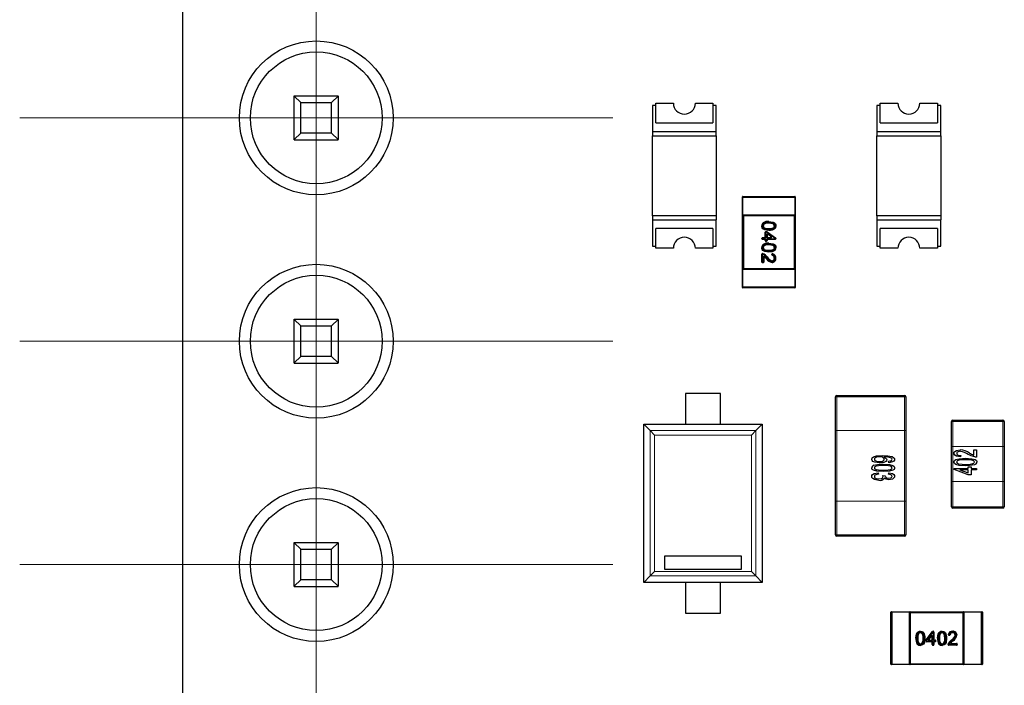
# Model space of a CAD drawing. Header units: millimetres. Extents: x 95 to 199, y 62 to 150.
# Tile 3 of 37: x 95 to 107, y 107 to 115. Entities that reach past the tile are written whole.
import ezdxf

# ---------------------------------------------------------------- set-up
doc = ezdxf.new("R2010")
doc.units = ezdxf.units.MM
doc.linetypes.add('PHANTOM', pattern=[12.7, 6.35, -1.27, 1.27, -1.27, 1.27, -1.27])

# ---------------------------------------------------------------- blocks, each defined once
blk = doc.blocks.new('SW_CENTERMARKSYMBOL_24')
at = {"color": 0, "linetype": 'Continuous', "lineweight": 18}
for p, q in [((0, 2.5), (0, 3.375)), ((0, 0), (0, 2.5)), ((-2.5, 0), (-3.375, 0)), ((0, 0), (-2.5, 0)), ((0, 0), (0, -2.5)), ((0, 0), (2.5, 0)), ((2.5, 0), (3.375, 0)), ((0, -2.5), (0, -3.375))]:
    blk.add_line(p, q, dxfattribs=at)
blk = doc.blocks.new('SW_CENTERMARKSYMBOL_26')
at = {"color": 0, "linetype": 'Continuous', "lineweight": 18}
for p, q in [((0, 2.5), (0, 3.375)), ((0, 0), (0, 2.5)), ((-2.5, 0), (-3.375, 0)), ((0, 0), (-2.5, 0)), ((0, 0), (0, -2.5)), ((0, 0), (2.5, 0)), ((2.5, 0), (3.375, 0)), ((0, -2.5), (0, -3.375))]:
    blk.add_line(p, q, dxfattribs=at)
blk = doc.blocks.new('SW_CENTERMARKSYMBOL_28')
at = {"color": 0, "linetype": 'Continuous', "lineweight": 18}
for p, q in [((0, 2.5), (0, 3.375)), ((0, 0), (0, 2.5)), ((-2.5, 0), (-3.375, 0)), ((0, 0), (-2.5, 0)), ((0, 0), (0, -2.5)), ((0, 0), (2.5, 0)), ((2.5, 0), (3.375, 0)), ((0, -2.5), (0, -3.375))]:
    blk.add_line(p, q, dxfattribs=at)
blk = doc.blocks.new('SW_CENTERMARKSYMBOL_30')
at = {"color": 0, "linetype": 'Continuous', "lineweight": 18}
for p, q in [((0, 2.5), (0, 3.375)), ((0, 0), (0, 2.5)), ((-2.5, 0), (-3.375, 0)), ((0, 0), (-2.5, 0)), ((0, 0), (0, -2.5)), ((0, 0), (2.5, 0)), ((2.5, 0), (3.375, 0)), ((0, -2.5), (0, -3.375))]:
    blk.add_line(p, q, dxfattribs=at)
blk = doc.blocks.new('SW_CENTERMARKSYMBOL_32')
at = {"color": 0, "linetype": 'Continuous', "lineweight": 18}
for p, q in [((0, 2.5), (0, 3.375)), ((0, 0), (0, 2.5)), ((-2.5, 0), (-3.375, 0)), ((0, 0), (-2.5, 0)), ((0, 0), (0, -2.5)), ((0, 0), (2.5, 0)), ((2.5, 0), (3.375, 0)), ((0, -2.5), (0, -3.375))]:
    blk.add_line(p, q, dxfattribs=at)

msp = doc.modelspace()

# ---------------------------------------------------------------- linework, layer by layer
at = {"color": 7, "linetype": 'Continuous', "lineweight": 25}
for p, q in [((97.251, 146.927), (97.251, 100.413)), ((98.525, 113.757), (98.525, 113.76)), ((98.525, 113.76), (99.025, 113.76)), ((98.525, 113.757), (98.6, 113.685)), ((98.525, 113.263), (98.525, 113.757)), ((98.95, 113.685), (99.025, 113.757)), ((99.025, 113.757), (99.025, 113.76)), ((99.025, 113.757), (99.025, 113.263)), ((98.6, 113.685), (98.95, 113.685)), ((98.6, 113.335), (98.6, 113.685)), ((98.95, 113.335), (98.95, 113.685)), ((102.601, 113.652), (102.601, 113.352)), ((102.639, 113.652), (102.601, 113.652)), ((102.639, 113.452), (102.639, 113.677)), ((102.639, 113.677), (102.839, 113.677)), ((103.089, 113.677), (103.289, 113.677)), ((103.289, 113.677), (103.289, 113.452)), ((103.326, 113.652), (103.289, 113.652)), ((103.326, 113.352), (103.326, 113.652)), ((105.194, 113.652), (105.156, 113.652)), ((105.156, 113.652), (105.156, 113.352)), ((105.194, 113.452), (105.194, 113.677)), ((105.194, 113.677), (105.394, 113.677)), ((105.644, 113.677), (105.844, 113.677)), ((105.844, 113.677), (105.844, 113.452)), ((105.881, 113.652), (105.844, 113.652)), ((105.881, 113.352), (105.881, 113.652)), ((102.639, 113.452), (103.289, 113.452)), ((105.194, 113.452), (105.844, 113.452)), ((98.525, 113.263), (98.6, 113.335)), ((98.95, 113.335), (98.6, 113.335)), ((99.025, 113.263), (98.95, 113.335)), ((103.326, 113.352), (102.601, 113.352)), ((102.601, 113.352), (102.601, 113.306)), ((102.601, 113.306), (103.326, 113.306)), ((102.601, 112.398), (102.601, 113.306)), ((103.326, 113.306), (103.326, 113.352)), ((103.326, 113.306), (103.326, 112.398)), ((105.881, 113.352), (105.156, 113.352)), ((105.156, 113.352), (105.156, 113.306)), ((105.156, 113.306), (105.881, 113.306)), ((105.156, 112.398), (105.156, 113.306)), ((105.881, 113.306), (105.881, 113.352)), ((105.881, 113.306), (105.881, 112.398)), ((98.525, 113.26), (98.525, 113.263)), ((98.525, 113.26), (99.025, 113.26)), ((99.025, 113.26), (99.025, 113.263)), ((103.626, 112.605), (103.626, 112.612)), ((103.631, 112.617), (104.221, 112.617)), ((104.226, 112.612), (104.226, 112.605)), ((103.626, 112.409), (103.626, 112.605)), ((104.226, 112.605), (104.226, 112.409)), ((103.326, 112.398), (102.601, 112.398)), ((102.601, 112.398), (102.601, 112.352)), ((103.326, 112.398), (103.326, 112.352)), ((103.626, 112.402), (103.626, 112.409)), ((103.626, 111.792), (103.626, 112.402)), ((104.221, 112.397), (103.631, 112.397)), ((103.636, 112.397), (103.636, 111.797)), ((104.216, 111.797), (104.216, 112.397)), ((104.226, 112.409), (104.226, 112.402)), ((104.226, 112.402), (104.226, 111.792)), ((105.881, 112.398), (105.156, 112.398)), ((105.156, 112.398), (105.156, 112.352)), ((105.881, 112.398), (105.881, 112.352)), ((102.601, 112.352), (102.601, 112.052)), ((102.601, 112.352), (103.326, 112.352)), ((103.326, 112.052), (103.326, 112.352)), ((103.852, 112.282), (103.844, 112.282)), ((103.862, 112.282), (103.854, 112.282)), ((103.981, 112.31), (103.977, 112.303)), ((103.996, 112.282), (103.988, 112.282)), ((103.998, 112.282), (104.006, 112.282)), ((105.156, 112.352), (105.156, 112.052)), ((105.156, 112.352), (105.881, 112.352)), ((105.881, 112.052), (105.881, 112.352)), ((102.639, 112.027), (102.639, 112.252)), ((103.289, 112.252), (102.639, 112.252)), ((103.289, 112.252), (103.289, 112.027)), ((103.885, 112.156), (103.885, 112.21)), ((103.893, 112.218), (103.903, 112.218)), ((103.905, 112.176), (103.905, 112.156)), ((103.908, 112.216), (104.001, 112.145)), ((103.945, 112.163), (103.918, 112.183)), ((105.194, 112.027), (105.194, 112.252)), ((105.844, 112.252), (105.194, 112.252)), ((105.844, 112.252), (105.844, 112.027)), ((102.601, 112.052), (102.639, 112.052)), ((103.289, 112.052), (103.326, 112.052)), ((103.846, 112.136), (103.846, 112.14)), ((103.854, 112.148), (103.877, 112.148)), ((103.877, 112.128), (103.854, 112.128)), ((103.885, 112.115), (103.885, 112.12)), ((103.897, 112.107), (103.893, 112.107)), ((103.905, 112.12), (103.905, 112.115)), ((103.913, 112.148), (103.94, 112.148)), ((103.996, 112.128), (103.913, 112.128)), ((103.981, 112.064), (103.977, 112.057)), ((104.004, 112.138), (104.004, 112.136)), ((105.156, 112.052), (105.194, 112.052)), ((105.844, 112.052), (105.881, 112.052)), ((102.839, 112.027), (102.639, 112.027)), ((103.289, 112.027), (103.089, 112.027)), ((103.852, 112.036), (103.844, 112.035)), ((103.846, 111.871), (103.846, 111.959)), ((103.862, 112.035), (103.854, 112.035)), ((103.856, 111.967), (103.86, 111.966)), ((103.96, 111.953), (103.96, 111.957)), ((103.996, 112.036), (103.988, 112.036)), ((103.998, 112.035), (104.006, 112.035)), ((105.394, 112.027), (105.194, 112.027)), ((105.844, 112.027), (105.644, 112.027)), ((103.859, 111.863), (103.854, 111.863)), ((103.867, 111.923), (103.867, 111.871)), ((103.896, 111.91), (103.902, 111.915)), ((103.962, 111.865), (103.962, 111.873)), ((104.006, 111.914), (103.998, 111.914)), ((103.626, 111.785), (103.626, 111.792)), ((103.626, 111.589), (103.626, 111.785)), ((103.631, 111.797), (104.221, 111.797)), ((104.226, 111.792), (104.226, 111.785)), ((104.226, 111.785), (104.226, 111.589)), ((103.626, 111.582), (103.626, 111.589)), ((104.221, 111.577), (103.631, 111.577)), ((104.226, 111.589), (104.226, 111.582)), ((98.525, 111.217), (98.525, 111.22)), ((98.525, 111.22), (99.025, 111.22)), ((98.525, 111.217), (98.6, 111.145)), ((98.525, 110.723), (98.525, 111.217)), ((98.95, 111.145), (99.025, 111.217)), ((99.025, 111.217), (99.025, 111.22)), ((99.025, 111.217), (99.025, 110.723)), ((98.6, 111.145), (98.95, 111.145)), ((98.6, 110.795), (98.6, 111.145)), ((98.95, 110.795), (98.95, 111.145)), ((98.525, 110.723), (98.6, 110.795)), ((98.525, 110.72), (98.525, 110.723)), ((98.525, 110.72), (99.025, 110.72)), ((98.95, 110.795), (98.6, 110.795)), ((99.025, 110.723), (98.95, 110.795)), ((99.025, 110.72), (99.025, 110.723)), ((103.376, 110.377), (102.976, 110.377)), ((102.976, 110.377), (102.976, 110.027)), ((103.376, 110.027), (103.376, 110.377)), ((104.685, 109.953), (104.685, 110.338)), ((104.7, 110.353), (105.47, 110.353)), ((105.485, 110.338), (105.485, 109.953)), ((106.005, 109.773), (106.005, 110.058)), ((106.02, 110.073), (106.59, 110.073)), ((106.605, 110.058), (106.605, 109.773)), ((102.501, 110.027), (102.976, 110.027)), ((102.501, 110.027), (102.575, 109.953)), ((102.501, 108.227), (102.501, 110.027)), ((102.625, 109.903), (102.575, 109.953)), ((102.976, 110.027), (103.376, 110.027)), ((103.376, 110.027), (103.851, 110.027)), ((103.727, 109.903), (103.777, 109.953)), ((103.851, 110.027), (103.777, 109.953)), ((103.851, 110.027), (103.851, 108.227)), ((104.685, 109.153), (104.685, 109.953)), ((105.485, 109.953), (105.485, 109.153)), ((106.005, 109.373), (106.005, 109.773)), ((106.257, 109.734), (106.29, 109.734)), ((106.257, 109.675), (106.257, 109.734)), ((106.29, 109.734), (106.29, 109.652)), ((106.605, 109.773), (106.605, 109.373)), ((105.291, 109.589), (105.288, 109.606)), ((106.109, 109.672), (106.106, 109.655)), ((105.169, 109.474), (105.172, 109.457)), ((105.288, 109.457), (105.291, 109.474)), ((106.036, 109.524), (106.195, 109.524)), ((106.036, 109.511), (106.036, 109.524)), ((106.195, 109.451), (106.036, 109.511)), ((106.195, 109.507), (106.1, 109.507)), ((106.1, 109.507), (106.195, 109.472)), ((106.195, 109.524), (106.195, 109.54)), ((106.195, 109.54), (106.227, 109.54)), ((106.195, 109.472), (106.195, 109.507)), ((106.227, 109.54), (106.227, 109.524)), ((106.227, 109.524), (106.29, 109.524)), ((106.227, 109.507), (106.227, 109.451)), ((106.29, 109.507), (106.227, 109.507)), ((106.29, 109.524), (106.29, 109.507)), ((105.222, 109.442), (105.251, 109.44)), ((106.005, 109.088), (106.005, 109.373)), ((106.227, 109.451), (106.195, 109.451)), ((106.605, 109.373), (106.605, 109.088)), ((104.685, 108.768), (104.685, 109.153)), ((105.485, 109.153), (105.485, 108.768)), ((106.59, 109.073), (106.02, 109.073)), ((105.47, 108.753), (104.7, 108.753)), ((98.525, 108.677), (98.525, 108.68)), ((98.525, 108.68), (99.025, 108.68)), ((98.525, 108.677), (98.6, 108.605)), ((98.525, 108.183), (98.525, 108.677)), ((98.6, 108.605), (98.95, 108.605)), ((98.6, 108.255), (98.6, 108.605)), ((98.95, 108.605), (99.025, 108.677)), ((98.95, 108.255), (98.95, 108.605)), ((99.025, 108.677), (99.025, 108.68)), ((99.025, 108.677), (99.025, 108.183)), ((102.737, 108.527), (102.737, 108.377)), ((103.615, 108.527), (102.737, 108.527)), ((103.615, 108.377), (103.615, 108.527)), ((102.737, 108.377), (103.615, 108.377)), ((98.525, 108.183), (98.6, 108.255)), ((98.95, 108.255), (98.6, 108.255)), ((99.025, 108.183), (98.95, 108.255)), ((102.575, 108.301), (102.501, 108.227)), ((102.575, 108.301), (102.625, 108.351)), ((103.777, 108.301), (103.727, 108.351)), ((103.777, 108.301), (103.851, 108.227)), ((98.525, 108.18), (98.525, 108.183)), ((98.525, 108.18), (99.025, 108.18)), ((99.025, 108.18), (99.025, 108.183)), ((102.976, 108.227), (102.501, 108.227)), ((103.376, 108.227), (102.976, 108.227)), ((102.976, 108.227), (102.976, 107.877)), ((103.851, 108.227), (103.376, 108.227)), ((103.376, 107.877), (103.376, 108.227)), ((102.976, 107.877), (103.376, 107.877)), ((105.315, 107.298), (105.315, 107.888)), ((105.32, 107.893), (105.327, 107.893)), ((105.327, 107.893), (105.523, 107.893)), ((105.523, 107.893), (105.53, 107.893)), ((105.53, 107.893), (106.14, 107.893)), ((105.535, 107.888), (105.535, 107.298)), ((106.135, 107.883), (105.535, 107.883)), ((106.135, 107.298), (106.135, 107.888)), ((106.14, 107.893), (106.147, 107.893)), ((106.147, 107.893), (106.343, 107.893)), ((106.343, 107.893), (106.35, 107.893)), ((106.355, 107.888), (106.355, 107.298)), ((105.622, 107.648), (105.629, 107.644)), ((105.651, 107.665), (105.65, 107.673)), ((105.65, 107.663), (105.65, 107.655)), ((105.714, 107.56), (105.714, 107.57)), ((105.716, 107.575), (105.787, 107.668)), ((105.769, 107.612), (105.749, 107.585)), ((105.756, 107.572), (105.776, 107.572)), ((105.784, 107.58), (105.784, 107.607)), ((105.794, 107.671), (105.796, 107.671)), ((105.804, 107.663), (105.804, 107.58)), ((105.812, 107.572), (105.817, 107.572)), ((105.868, 107.648), (105.875, 107.644)), ((105.896, 107.663), (105.896, 107.655)), ((105.897, 107.665), (105.897, 107.673)), ((105.979, 107.627), (105.975, 107.627)), ((106.022, 107.563), (106.017, 107.569)), ((106.018, 107.673), (106.018, 107.665)), ((106.067, 107.629), (106.059, 107.629)), ((105.65, 107.529), (105.65, 107.521)), ((105.65, 107.519), (105.65, 107.511)), ((105.776, 107.552), (105.722, 107.552)), ((105.784, 107.521), (105.784, 107.544)), ((105.796, 107.513), (105.792, 107.513)), ((105.804, 107.544), (105.804, 107.521)), ((105.817, 107.552), (105.812, 107.552)), ((105.825, 107.564), (105.825, 107.56)), ((105.896, 107.519), (105.897, 107.511)), ((105.897, 107.529), (105.897, 107.521)), ((105.965, 107.523), (105.966, 107.527)), ((106.061, 107.513), (105.973, 107.513)), ((106.009, 107.534), (106.061, 107.534)), ((106.069, 107.526), (106.069, 107.521)), ((105.327, 107.293), (105.32, 107.293)), ((105.523, 107.293), (105.327, 107.293)), ((105.53, 107.293), (105.523, 107.293)), ((106.14, 107.293), (105.53, 107.293)), ((105.535, 107.303), (106.135, 107.303)), ((106.147, 107.293), (106.14, 107.293)), ((106.343, 107.293), (106.147, 107.293)), ((106.35, 107.293), (106.343, 107.293))]:
    msp.add_line(p, q, dxfattribs=at)
at = {"color": 8, "linetype": 'PHANTOM', "lineweight": 18}
for p, q in [((103.631, 112.616), (103.631, 112.617)), ((103.631, 112.616), (103.631, 112.608)), ((104.221, 112.616), (103.631, 112.616)), ((104.221, 112.617), (104.221, 112.616)), ((104.221, 112.608), (104.221, 112.616)), ((103.631, 112.605), (103.626, 112.605)), ((103.631, 112.605), (103.631, 112.608)), ((103.631, 112.608), (104.221, 112.608)), ((104.221, 112.605), (103.631, 112.605)), ((103.631, 112.605), (103.631, 112.409)), ((104.221, 112.608), (104.221, 112.605)), ((104.221, 112.409), (104.221, 112.605)), ((104.226, 112.605), (104.221, 112.605)), ((103.631, 112.409), (103.626, 112.409)), ((103.631, 112.409), (104.221, 112.409)), ((103.631, 112.406), (103.631, 112.409)), ((104.221, 112.406), (103.631, 112.406)), ((103.631, 112.406), (103.631, 112.398)), ((103.631, 112.398), (104.221, 112.398)), ((103.631, 112.398), (103.631, 112.397)), ((104.226, 112.409), (104.221, 112.409)), ((104.221, 112.409), (104.221, 112.406)), ((104.221, 112.398), (104.221, 112.406)), ((104.221, 112.397), (104.221, 112.398)), ((103.893, 112.21), (103.885, 112.21)), ((103.893, 112.21), (103.893, 112.218)), ((103.903, 112.21), (103.893, 112.21)), ((103.893, 112.21), (103.893, 112.156)), ((103.897, 112.156), (103.897, 112.176)), ((103.905, 112.176), (103.897, 112.176)), ((103.903, 112.21), (103.903, 112.218)), ((103.903, 112.21), (103.908, 112.216)), ((103.996, 112.138), (103.903, 112.21)), ((103.923, 112.189), (103.918, 112.183)), ((103.923, 112.189), (103.949, 112.169)), ((103.925, 112.243), (103.925, 112.251)), ((103.925, 112.238), (103.925, 112.23)), ((103.949, 112.169), (103.945, 112.163)), ((103.846, 112.14), (103.854, 112.14)), ((103.846, 112.136), (103.854, 112.136)), ((103.854, 112.148), (103.854, 112.14)), ((103.854, 112.14), (103.854, 112.136)), ((103.877, 112.14), (103.854, 112.14)), ((103.854, 112.136), (103.877, 112.136)), ((103.854, 112.128), (103.854, 112.136)), ((103.877, 112.14), (103.877, 112.148)), ((103.877, 112.128), (103.877, 112.136)), ((103.893, 112.156), (103.885, 112.156)), ((103.885, 112.12), (103.893, 112.12)), ((103.885, 112.115), (103.893, 112.115)), ((103.893, 112.12), (103.893, 112.115)), ((103.893, 112.115), (103.897, 112.115)), ((103.893, 112.107), (103.893, 112.115)), ((103.905, 112.156), (103.897, 112.156)), ((103.897, 112.115), (103.897, 112.12)), ((103.905, 112.12), (103.897, 112.12)), ((103.897, 112.107), (103.897, 112.115)), ((103.905, 112.115), (103.897, 112.115)), ((103.913, 112.148), (103.913, 112.14)), ((103.94, 112.14), (103.913, 112.14)), ((103.913, 112.136), (103.996, 112.136)), ((103.913, 112.136), (103.913, 112.128)), ((103.94, 112.14), (103.94, 112.148)), ((103.996, 112.138), (104.001, 112.145)), ((103.996, 112.136), (103.996, 112.138)), ((103.996, 112.138), (104.004, 112.138)), ((103.996, 112.136), (104.004, 112.136)), ((103.996, 112.136), (103.996, 112.128)), ((103.854, 111.959), (103.846, 111.959)), ((103.854, 111.959), (103.856, 111.967)), ((103.858, 111.958), (103.854, 111.959)), ((103.854, 111.959), (103.854, 111.871)), ((103.925, 111.997), (103.925, 112.005)), ((103.925, 111.992), (103.925, 111.984)), ((103.96, 111.957), (103.968, 111.957)), ((103.968, 111.952), (103.96, 111.953)), ((103.968, 111.952), (103.966, 111.945)), ((103.97, 111.964), (103.968, 111.957)), ((103.968, 111.957), (103.968, 111.952)), ((103.854, 111.871), (103.846, 111.871)), ((103.854, 111.871), (103.859, 111.871)), ((103.854, 111.871), (103.854, 111.863)), ((103.859, 111.871), (103.859, 111.923)), ((103.867, 111.923), (103.859, 111.923)), ((103.867, 111.871), (103.859, 111.871)), ((103.859, 111.863), (103.859, 111.871)), ((103.881, 111.928), (103.887, 111.934)), ((103.626, 111.785), (103.631, 111.785)), ((103.631, 111.796), (103.631, 111.797)), ((103.631, 111.796), (103.631, 111.788)), ((104.221, 111.796), (103.631, 111.796)), ((103.631, 111.785), (103.631, 111.788)), ((103.631, 111.788), (104.221, 111.788)), ((103.631, 111.785), (103.631, 111.589)), ((104.221, 111.785), (103.631, 111.785)), ((104.221, 111.796), (104.221, 111.797)), ((104.221, 111.788), (104.221, 111.796)), ((104.221, 111.785), (104.221, 111.788)), ((104.221, 111.785), (104.226, 111.785)), ((104.221, 111.589), (104.221, 111.785)), ((103.626, 111.589), (103.631, 111.589)), ((103.631, 111.589), (104.221, 111.589)), ((103.631, 111.586), (103.631, 111.589)), ((104.221, 111.586), (103.631, 111.586)), ((103.631, 111.586), (103.631, 111.578)), ((103.631, 111.578), (104.221, 111.578)), ((103.631, 111.577), (103.631, 111.578)), ((104.221, 111.589), (104.226, 111.589)), ((104.221, 111.586), (104.221, 111.589)), ((104.221, 111.578), (104.221, 111.586)), ((104.221, 111.577), (104.221, 111.578)), ((104.685, 110.338), (104.7, 110.338)), ((104.7, 110.353), (104.7, 110.338)), ((105.47, 110.338), (104.7, 110.338)), ((104.7, 110.338), (104.7, 109.953)), ((105.47, 110.353), (105.47, 110.338)), ((105.47, 110.338), (105.485, 110.338)), ((105.47, 109.953), (105.47, 110.338)), ((106.02, 110.058), (106.005, 110.058)), ((106.02, 110.058), (106.02, 110.073)), ((106.59, 110.058), (106.02, 110.058)), ((106.02, 110.058), (106.02, 109.773)), ((106.59, 110.058), (106.59, 110.073)), ((106.59, 109.773), (106.59, 110.058)), ((106.605, 110.058), (106.59, 110.058)), ((102.575, 109.953), (103.777, 109.953)), ((102.575, 108.301), (102.575, 109.953)), ((103.777, 109.953), (103.777, 108.301)), ((104.685, 109.953), (104.7, 109.953)), ((104.7, 109.953), (105.47, 109.953)), ((104.7, 109.953), (104.7, 109.153)), ((105.47, 109.953), (105.485, 109.953)), ((105.47, 109.153), (105.47, 109.953)), ((103.727, 109.903), (102.625, 109.903)), ((102.625, 109.903), (102.625, 108.351)), ((103.727, 108.351), (103.727, 109.903)), ((106.005, 109.773), (106.02, 109.773)), ((106.02, 109.773), (106.59, 109.773)), ((106.02, 109.773), (106.02, 109.373)), ((106.59, 109.773), (106.605, 109.773)), ((106.59, 109.373), (106.59, 109.773)), ((106.02, 109.373), (106.005, 109.373)), ((106.59, 109.373), (106.02, 109.373)), ((106.02, 109.373), (106.02, 109.088)), ((106.605, 109.373), (106.59, 109.373)), ((106.59, 109.088), (106.59, 109.373)), ((104.7, 109.153), (104.685, 109.153)), ((105.47, 109.153), (104.7, 109.153)), ((104.7, 109.153), (104.7, 108.768)), ((105.485, 109.153), (105.47, 109.153)), ((105.47, 108.768), (105.47, 109.153)), ((106.02, 109.088), (106.005, 109.088)), ((106.02, 109.088), (106.59, 109.088)), ((106.02, 109.073), (106.02, 109.088)), ((106.605, 109.088), (106.59, 109.088)), ((106.59, 109.073), (106.59, 109.088)), ((104.685, 108.768), (104.7, 108.768)), ((104.7, 108.768), (105.47, 108.768)), ((104.7, 108.768), (104.7, 108.753)), ((105.47, 108.768), (105.485, 108.768)), ((105.47, 108.768), (105.47, 108.753)), ((103.777, 108.301), (102.575, 108.301)), ((102.625, 108.351), (103.727, 108.351)), ((105.315, 107.888), (105.316, 107.888)), ((105.324, 107.888), (105.316, 107.888)), ((105.316, 107.888), (105.316, 107.298)), ((105.324, 107.888), (105.327, 107.888)), ((105.324, 107.298), (105.324, 107.888)), ((105.327, 107.893), (105.327, 107.888)), ((105.523, 107.888), (105.327, 107.888)), ((105.327, 107.888), (105.327, 107.298)), ((105.523, 107.893), (105.523, 107.888)), ((105.523, 107.298), (105.523, 107.888)), ((105.523, 107.888), (105.526, 107.888)), ((105.526, 107.888), (105.526, 107.298)), ((105.534, 107.888), (105.526, 107.888)), ((105.534, 107.298), (105.534, 107.888)), ((105.535, 107.888), (105.534, 107.888)), ((106.136, 107.888), (106.135, 107.888)), ((106.144, 107.888), (106.136, 107.888)), ((106.136, 107.888), (106.136, 107.298)), ((106.147, 107.888), (106.144, 107.888)), ((106.144, 107.298), (106.144, 107.888)), ((106.147, 107.888), (106.147, 107.893)), ((106.343, 107.888), (106.147, 107.888)), ((106.147, 107.888), (106.147, 107.298)), ((106.343, 107.888), (106.343, 107.893)), ((106.343, 107.298), (106.343, 107.888)), ((106.346, 107.888), (106.343, 107.888)), ((106.346, 107.888), (106.346, 107.298)), ((106.354, 107.888), (106.346, 107.888)), ((106.354, 107.298), (106.354, 107.888)), ((106.355, 107.888), (106.354, 107.888)), ((105.689, 107.592), (105.681, 107.592)), ((105.694, 107.592), (105.702, 107.592)), ((105.722, 107.57), (105.714, 107.57)), ((105.722, 107.57), (105.716, 107.575)), ((105.794, 107.663), (105.722, 107.57)), ((105.722, 107.57), (105.722, 107.56)), ((105.743, 107.59), (105.763, 107.616)), ((105.743, 107.59), (105.749, 107.585)), ((105.756, 107.572), (105.756, 107.564)), ((105.763, 107.616), (105.769, 107.612)), ((105.776, 107.572), (105.776, 107.564)), ((105.792, 107.607), (105.784, 107.607)), ((105.784, 107.58), (105.792, 107.58)), ((105.794, 107.663), (105.787, 107.668)), ((105.792, 107.607), (105.792, 107.58)), ((105.794, 107.663), (105.794, 107.671)), ((105.796, 107.663), (105.794, 107.663)), ((105.796, 107.663), (105.796, 107.671)), ((105.796, 107.58), (105.796, 107.663)), ((105.796, 107.663), (105.804, 107.663)), ((105.796, 107.58), (105.804, 107.58)), ((105.812, 107.572), (105.812, 107.564)), ((105.817, 107.572), (105.817, 107.564)), ((105.935, 107.592), (105.927, 107.592)), ((105.94, 107.592), (105.948, 107.592)), ((105.968, 107.637), (105.975, 107.635)), ((105.975, 107.635), (105.98, 107.635)), ((105.975, 107.627), (105.975, 107.635)), ((105.98, 107.635), (105.979, 107.627)), ((105.98, 107.635), (105.987, 107.633)), ((105.722, 107.56), (105.714, 107.56)), ((105.722, 107.56), (105.776, 107.56)), ((105.722, 107.56), (105.722, 107.552)), ((105.776, 107.564), (105.756, 107.564)), ((105.776, 107.56), (105.776, 107.552)), ((105.792, 107.544), (105.784, 107.544)), ((105.784, 107.521), (105.792, 107.521)), ((105.792, 107.544), (105.792, 107.521)), ((105.792, 107.521), (105.796, 107.521)), ((105.792, 107.513), (105.792, 107.521)), ((105.796, 107.521), (105.796, 107.544)), ((105.804, 107.544), (105.796, 107.544)), ((105.796, 107.513), (105.796, 107.521)), ((105.804, 107.521), (105.796, 107.521)), ((105.817, 107.564), (105.812, 107.564)), ((105.812, 107.56), (105.817, 107.56)), ((105.812, 107.552), (105.812, 107.56)), ((105.817, 107.56), (105.817, 107.564)), ((105.825, 107.564), (105.817, 107.564)), ((105.817, 107.552), (105.817, 107.56)), ((105.825, 107.56), (105.817, 107.56)), ((105.973, 107.521), (105.965, 107.523)), ((105.974, 107.525), (105.973, 107.521)), ((105.973, 107.521), (106.061, 107.521)), ((105.973, 107.521), (105.973, 107.513)), ((106.004, 107.548), (105.998, 107.554)), ((106.009, 107.534), (106.009, 107.526)), ((106.061, 107.526), (106.009, 107.526)), ((106.061, 107.534), (106.061, 107.526)), ((106.061, 107.521), (106.061, 107.526)), ((106.069, 107.526), (106.061, 107.526)), ((106.061, 107.521), (106.061, 107.513)), ((106.061, 107.521), (106.069, 107.521)), ((105.316, 107.298), (105.315, 107.298)), ((105.316, 107.298), (105.324, 107.298)), ((105.327, 107.298), (105.324, 107.298)), ((105.327, 107.298), (105.523, 107.298)), ((105.327, 107.298), (105.327, 107.293)), ((105.526, 107.298), (105.523, 107.298)), ((105.523, 107.298), (105.523, 107.293)), ((105.526, 107.298), (105.534, 107.298)), ((105.534, 107.298), (105.535, 107.298)), ((106.136, 107.298), (106.135, 107.298)), ((106.136, 107.298), (106.144, 107.298)), ((106.147, 107.298), (106.144, 107.298)), ((106.147, 107.298), (106.343, 107.298)), ((106.147, 107.293), (106.147, 107.298)), ((106.346, 107.298), (106.343, 107.298)), ((106.343, 107.293), (106.343, 107.298)), ((106.346, 107.298), (106.354, 107.298)), ((106.355, 107.298), (106.354, 107.298))]:
    msp.add_line(p, q, dxfattribs=at)
at = {"color": 7, "linetype": 'Continuous', "lineweight": 25, "flags": 128}
for points in [[(103.925, 112.23), (103.925, 112.23), (103.878, 112.236), (103.858, 112.248), (103.849, 112.258), (103.845, 112.271), (103.844, 112.282)], [(103.852, 112.282), (103.853, 112.273), (103.856, 112.262), (103.863, 112.254), (103.881, 112.244), (103.908, 112.239), (103.925, 112.238)], [(103.859, 112.317), (103.86, 112.317), (103.86, 112.316), (103.862, 112.314), (103.863, 112.312), (103.864, 112.311)], [(103.925, 112.312), (103.899, 112.311), (103.88, 112.307), (103.871, 112.301), (103.865, 112.293), (103.863, 112.286), (103.862, 112.282)], [(103.862, 112.282), (103.862, 112.282), (103.863, 112.275), (103.867, 112.268), (103.874, 112.26), (103.885, 112.255), (103.905, 112.252), (103.925, 112.251)], [(103.925, 112.333), (103.925, 112.333), (103.976, 112.325), (103.991, 112.317), (104, 112.307), (104.005, 112.294), (104.006, 112.282)], [(103.998, 112.282), (103.997, 112.292), (103.993, 112.303), (103.986, 112.311), (103.973, 112.318), (103.945, 112.324), (103.925, 112.325)], [(103.925, 112.312), (103.925, 112.313), (103.925, 112.313), (103.925, 112.314), (103.925, 112.315), (103.925, 112.316), (103.925, 112.317), (103.925, 112.319), (103.925, 112.32)], [(103.996, 112.282), (103.995, 112.28), (103.993, 112.269), (103.987, 112.259), (103.977, 112.251), (103.951, 112.244), (103.925, 112.243)], [(103.925, 112.251), (103.925, 112.251), (103.95, 112.252), (103.973, 112.258), (103.981, 112.264), (103.986, 112.272), (103.988, 112.281), (103.988, 112.282)], [(103.925, 112.238), (103.96, 112.241), (103.983, 112.25), (103.991, 112.258), (103.996, 112.267), (103.998, 112.279), (103.998, 112.282)], [(104.006, 112.282), (104.006, 112.282), (104.003, 112.265), (103.997, 112.253), (103.987, 112.244), (103.962, 112.234), (103.943, 112.231), (103.925, 112.23)], [(103.859, 112.071), (103.86, 112.071), (103.86, 112.07), (103.862, 112.068), (103.863, 112.066), (103.864, 112.065)], [(103.925, 112.066), (103.899, 112.065), (103.88, 112.06), (103.871, 112.055), (103.865, 112.047), (103.863, 112.04), (103.862, 112.035)], [(103.925, 112.087), (103.925, 112.087), (103.976, 112.079), (103.991, 112.071), (104, 112.061), (104.005, 112.048), (104.006, 112.035)], [(103.998, 112.035), (103.997, 112.046), (103.993, 112.056), (103.986, 112.064), (103.973, 112.072), (103.945, 112.078), (103.925, 112.079)], [(103.925, 112.066), (103.925, 112.066), (103.925, 112.067), (103.925, 112.068), (103.925, 112.069), (103.925, 112.07), (103.925, 112.071), (103.925, 112.073), (103.925, 112.074)], [(103.925, 111.984), (103.925, 111.984), (103.878, 111.99), (103.858, 112.001), (103.849, 112.012), (103.845, 112.025), (103.844, 112.035)], [(103.852, 112.036), (103.853, 112.026), (103.856, 112.016), (103.863, 112.007), (103.881, 111.998), (103.908, 111.993), (103.925, 111.992)], [(103.858, 111.958), (103.858, 111.96), (103.859, 111.961), (103.859, 111.962), (103.86, 111.963), (103.86, 111.964), (103.86, 111.965), (103.86, 111.965), (103.86, 111.966)], [(103.862, 112.035), (103.862, 112.035), (103.863, 112.029), (103.867, 112.022), (103.874, 112.014), (103.885, 112.009), (103.905, 112.005), (103.925, 112.005)], [(103.996, 112.036), (103.995, 112.034), (103.993, 112.023), (103.987, 112.013), (103.977, 112.005), (103.951, 111.998), (103.925, 111.997)], [(103.925, 112.005), (103.925, 112.005), (103.95, 112.006), (103.973, 112.012), (103.981, 112.018), (103.986, 112.026), (103.988, 112.034), (103.988, 112.036)], [(103.925, 111.992), (103.96, 111.995), (103.983, 112.004), (103.991, 112.012), (103.996, 112.021), (103.998, 112.033), (103.998, 112.035)], [(104.006, 112.035), (104.006, 112.035), (104.003, 112.019), (103.997, 112.007), (103.987, 111.997), (103.962, 111.988), (103.943, 111.985), (103.925, 111.984)], [(103.896, 111.91), (103.888, 111.919), (103.881, 111.928)], [(103.9, 111.924), (103.901, 111.925), (103.902, 111.926), (103.903, 111.927), (103.904, 111.927), (103.905, 111.928), (103.905, 111.928), (103.906, 111.929), (103.906, 111.929)], [(103.961, 111.878), (103.961, 111.879), (103.962, 111.881), (103.962, 111.882), (103.962, 111.883), (103.962, 111.884), (103.962, 111.885), (103.962, 111.886), (103.962, 111.886)], [(103.996, 111.915), (103.994, 111.915), (103.992, 111.915), (103.991, 111.915), (103.99, 111.915), (103.989, 111.915), (103.988, 111.915), (103.988, 111.915), (103.988, 111.915)], [(106.033, 109.696), (106.035, 109.707), (106.042, 109.716), (106.06, 109.727), (106.104, 109.734)], [(106.105, 109.718), (106.079, 109.714), (106.068, 109.707), (106.064, 109.702), (106.063, 109.695)], [(105.097, 109.626), (105.103, 109.643), (105.116, 109.654), (105.149, 109.666), (105.22, 109.671)], [(105.185, 109.586), (105.133, 109.593), (105.109, 109.604), (105.1, 109.614), (105.097, 109.626)], [(105.185, 109.655), (105.15, 109.65), (105.134, 109.643), (105.128, 109.636), (105.126, 109.628)], [(105.126, 109.628), (105.128, 109.619), (105.134, 109.613), (105.15, 109.606), (105.184, 109.602)], [(105.184, 109.602), (105.217, 109.606), (105.231, 109.614), (105.237, 109.62), (105.238, 109.628)], [(105.238, 109.628), (105.236, 109.636), (105.231, 109.642), (105.217, 109.65), (105.185, 109.655)], [(105.268, 109.624), (105.264, 109.612), (105.256, 109.603), (105.234, 109.592), (105.185, 109.586)], [(105.22, 109.671), (105.281, 109.668), (105.328, 109.658)], [(105.234, 109.655), (105.258, 109.642), (105.265, 109.634), (105.268, 109.624)], [(105.288, 109.606), (105.303, 109.608), (105.314, 109.611)], [(105.357, 109.625), (105.355, 109.616), (105.349, 109.607), (105.331, 109.597), (105.291, 109.589)], [(105.314, 109.611), (105.324, 109.618), (105.326, 109.622), (105.327, 109.627)], [(105.327, 109.627), (105.324, 109.635), (105.32, 109.641)], [(105.328, 109.658), (105.349, 109.644), (105.355, 109.635), (105.357, 109.625)], [(106.106, 109.655), (106.061, 109.663), (106.042, 109.675), (106.035, 109.685), (106.033, 109.696)], [(106.033, 109.596), (106.035, 109.605), (106.039, 109.613), (106.054, 109.625), (106.09, 109.634), (106.163, 109.639)], [(106.163, 109.553), (106.09, 109.558), (106.054, 109.568), (106.039, 109.579), (106.035, 109.587), (106.033, 109.596)], [(106.063, 109.695), (106.064, 109.689), (106.069, 109.683), (106.081, 109.676), (106.109, 109.672)], [(106.163, 109.623), (106.108, 109.62), (106.081, 109.615), (106.069, 109.608), (106.064, 109.603), (106.063, 109.596)], [(106.163, 109.639), (106.237, 109.634), (106.272, 109.624), (106.287, 109.613), (106.292, 109.605), (106.293, 109.596)], [(106.264, 109.596), (106.262, 109.603), (106.257, 109.608), (106.245, 109.615), (106.218, 109.62), (106.163, 109.623)], [(106.163, 109.57), (106.218, 109.572), (106.245, 109.578), (106.257, 109.584), (106.262, 109.59), (106.264, 109.596)], [(106.268, 109.654), (106.226, 109.665), (106.196, 109.681)], [(106.29, 109.652), (106.278, 109.653), (106.268, 109.654)], [(105.227, 109.487), (105.153, 109.492), (105.118, 109.502), (105.103, 109.513), (105.098, 109.521), (105.097, 109.53)], [(105.097, 109.432), (105.099, 109.443), (105.106, 109.453), (105.125, 109.465), (105.169, 109.474)], [(105.121, 109.56), (105.18, 109.571), (105.227, 109.573)], [(105.227, 109.556), (105.172, 109.554), (105.145, 109.548), (105.133, 109.542), (105.128, 109.536), (105.126, 109.53)], [(105.126, 109.53), (105.128, 109.523), (105.133, 109.518), (105.145, 109.511), (105.172, 109.506), (105.227, 109.503)], [(105.227, 109.573), (105.3, 109.568), (105.336, 109.558), (105.351, 109.547), (105.355, 109.539), (105.357, 109.53)], [(105.31, 109.549), (105.263, 109.555), (105.227, 109.556)], [(105.227, 109.503), (105.282, 109.506), (105.309, 109.511), (105.321, 109.518), (105.326, 109.523), (105.327, 109.53)], [(105.357, 109.53), (105.355, 109.521), (105.351, 109.513), (105.336, 109.502), (105.3, 109.492), (105.227, 109.487)], [(105.291, 109.474), (105.332, 109.464), (105.349, 109.453), (105.355, 109.444), (105.357, 109.434)], [(106.08, 109.577), (106.127, 109.571), (106.163, 109.57)], [(106.269, 109.566), (106.21, 109.555), (106.163, 109.553)], [(105.177, 109.388), (105.128, 109.397), (105.107, 109.41), (105.099, 109.42), (105.097, 109.432)], [(105.172, 109.457), (105.144, 109.452), (105.132, 109.445), (105.128, 109.439), (105.126, 109.432)], [(105.126, 109.432), (105.128, 109.424), (105.132, 109.417), (105.146, 109.41), (105.178, 109.405)], [(105.178, 109.405), (105.207, 109.41), (105.219, 109.417), (105.224, 109.423), (105.225, 109.43)], [(105.225, 109.43), (105.224, 109.437), (105.222, 109.442)], [(105.292, 109.395), (105.261, 109.4), (105.241, 109.412)], [(105.251, 109.44), (105.251, 109.439), (105.251, 109.437)], [(105.251, 109.437), (105.252, 109.431), (105.255, 109.425), (105.265, 109.416), (105.29, 109.411)], [(105.327, 109.433), (105.326, 109.439), (105.323, 109.445), (105.312, 109.452), (105.288, 109.457)], [(105.29, 109.411), (105.313, 109.416), (105.323, 109.422), (105.326, 109.427), (105.327, 109.433)], [(105.357, 109.434), (105.355, 109.424), (105.349, 109.415), (105.332, 109.403), (105.292, 109.395)], [(105.599, 107.592), (105.599, 107.592), (105.607, 107.643), (105.615, 107.658), (105.625, 107.667), (105.638, 107.672), (105.65, 107.673)], [(105.651, 107.665), (105.64, 107.664), (105.629, 107.66), (105.621, 107.653), (105.614, 107.64), (105.608, 107.612), (105.607, 107.592)], [(105.62, 107.592), (105.619, 107.592), (105.619, 107.592), (105.618, 107.592), (105.617, 107.592), (105.616, 107.592), (105.615, 107.592), (105.613, 107.592), (105.612, 107.592)], [(105.62, 107.592), (105.621, 107.566), (105.626, 107.547), (105.631, 107.538), (105.639, 107.532), (105.646, 107.53), (105.65, 107.529)], [(105.65, 107.673), (105.65, 107.673), (105.667, 107.67), (105.679, 107.664), (105.688, 107.654), (105.698, 107.629), (105.701, 107.61), (105.702, 107.592)], [(105.65, 107.663), (105.652, 107.662), (105.663, 107.66), (105.673, 107.654), (105.681, 107.644), (105.688, 107.618), (105.689, 107.592)], [(105.681, 107.592), (105.681, 107.592), (105.68, 107.617), (105.674, 107.64), (105.668, 107.648), (105.66, 107.653), (105.651, 107.655), (105.65, 107.655)], [(105.65, 107.519), (105.659, 107.52), (105.67, 107.523), (105.678, 107.53), (105.688, 107.548), (105.693, 107.575), (105.694, 107.592)], [(105.702, 107.592), (105.702, 107.592), (105.696, 107.545), (105.684, 107.525), (105.674, 107.516), (105.661, 107.512), (105.65, 107.511)], [(105.65, 107.529), (105.65, 107.529), (105.657, 107.53), (105.664, 107.534), (105.672, 107.541), (105.677, 107.552), (105.68, 107.572), (105.681, 107.592)], [(105.694, 107.592), (105.691, 107.627), (105.682, 107.65), (105.674, 107.658), (105.665, 107.663), (105.653, 107.665), (105.651, 107.665)], [(105.845, 107.592), (105.845, 107.592), (105.853, 107.643), (105.861, 107.658), (105.871, 107.667), (105.884, 107.672), (105.897, 107.673)], [(105.897, 107.665), (105.886, 107.664), (105.876, 107.66), (105.868, 107.653), (105.86, 107.64), (105.854, 107.612), (105.853, 107.592)], [(105.866, 107.592), (105.866, 107.592), (105.865, 107.592), (105.864, 107.592), (105.863, 107.592), (105.862, 107.592), (105.861, 107.592), (105.859, 107.592), (105.858, 107.592)], [(105.866, 107.592), (105.867, 107.566), (105.872, 107.547), (105.877, 107.538), (105.885, 107.532), (105.892, 107.53), (105.897, 107.529)], [(105.896, 107.663), (105.898, 107.662), (105.909, 107.66), (105.919, 107.654), (105.927, 107.644), (105.934, 107.618), (105.935, 107.592)], [(105.927, 107.592), (105.927, 107.592), (105.926, 107.617), (105.92, 107.64), (105.914, 107.648), (105.906, 107.653), (105.898, 107.655), (105.896, 107.655)], [(105.896, 107.519), (105.906, 107.52), (105.916, 107.523), (105.925, 107.53), (105.934, 107.548), (105.939, 107.575), (105.94, 107.592)], [(105.897, 107.673), (105.897, 107.673), (105.913, 107.67), (105.925, 107.664), (105.935, 107.654), (105.944, 107.629), (105.947, 107.61), (105.948, 107.592)], [(105.94, 107.592), (105.937, 107.627), (105.928, 107.65), (105.92, 107.658), (105.911, 107.663), (105.899, 107.665), (105.897, 107.665)], [(105.948, 107.592), (105.948, 107.592), (105.942, 107.545), (105.931, 107.525), (105.92, 107.516), (105.907, 107.512), (105.897, 107.511)], [(105.897, 107.529), (105.897, 107.529), (105.903, 107.53), (105.91, 107.534), (105.918, 107.541), (105.923, 107.552), (105.927, 107.572), (105.927, 107.592)], [(106.008, 107.567), (106.007, 107.568), (106.006, 107.569), (106.005, 107.57), (106.005, 107.571), (106.004, 107.572), (106.004, 107.572), (106.003, 107.573), (106.003, 107.573)], [(106.017, 107.663), (106.017, 107.661), (106.017, 107.659), (106.017, 107.658), (106.017, 107.657), (106.017, 107.656), (106.017, 107.655), (106.017, 107.655), (106.017, 107.655)], [(106.054, 107.628), (106.053, 107.628), (106.051, 107.629), (106.05, 107.629), (106.049, 107.629), (106.048, 107.629), (106.047, 107.629), (106.046, 107.629), (106.046, 107.629)], [(105.615, 107.526), (105.615, 107.527), (105.616, 107.527), (105.618, 107.529), (105.62, 107.53), (105.621, 107.531)], [(105.861, 107.526), (105.861, 107.527), (105.862, 107.527), (105.864, 107.529), (105.866, 107.53), (105.867, 107.531)], [(105.974, 107.525), (105.973, 107.525), (105.971, 107.526), (105.97, 107.526), (105.969, 107.527), (105.968, 107.527), (105.967, 107.527), (105.967, 107.527), (105.966, 107.527)], [(106.022, 107.563), (106.013, 107.555), (106.004, 107.548)]]:
    msp.add_lwpolyline(points, dxfattribs=at)
at = {"color": 8, "linetype": 'PHANTOM', "lineweight": 18, "flags": 128}
for points in [[(103.854, 112.282), (103.855, 112.287), (103.858, 112.297), (103.866, 112.307), (103.877, 112.314), (103.899, 112.319), (103.925, 112.32)], [(103.925, 112.243), (103.904, 112.244), (103.882, 112.247), (103.87, 112.253), (103.86, 112.263), (103.855, 112.273), (103.854, 112.282)], [(103.854, 112.035), (103.855, 112.041), (103.858, 112.051), (103.866, 112.061), (103.877, 112.068), (103.899, 112.073), (103.925, 112.074)], [(103.925, 111.997), (103.904, 111.997), (103.882, 112.001), (103.87, 112.007), (103.86, 112.017), (103.855, 112.027), (103.854, 112.035)], [(103.887, 111.934), (103.895, 111.924), (103.902, 111.915)], [(105.65, 107.521), (105.645, 107.522), (105.635, 107.525), (105.625, 107.533), (105.618, 107.544), (105.613, 107.566), (105.612, 107.592)], [(105.689, 107.592), (105.688, 107.571), (105.685, 107.549), (105.679, 107.537), (105.669, 107.527), (105.659, 107.522), (105.65, 107.521)], [(105.897, 107.521), (105.891, 107.522), (105.881, 107.525), (105.871, 107.533), (105.864, 107.544), (105.859, 107.566), (105.858, 107.592)], [(105.935, 107.592), (105.935, 107.571), (105.931, 107.549), (105.925, 107.537), (105.915, 107.527), (105.905, 107.522), (105.897, 107.521)], [(105.998, 107.554), (106.008, 107.562), (106.017, 107.569)]]:
    msp.add_lwpolyline(points, dxfattribs=at)
at = {"color": 7, "linetype": 'Continuous', "lineweight": 25}
for centre, radius in [((98.775, 113.51), 0.875), ((98.775, 113.51), 0.75), ((98.775, 110.97), 0.875), ((98.775, 110.97), 0.75), ((98.775, 108.43), 0.875), ((98.775, 108.43), 0.75)]:
    msp.add_circle(centre, radius, dxfattribs=at)
for centre, radius, start, end in [((102.964, 113.677), 0.125, 180, 360), ((105.519, 113.677), 0.125, 180, 360), ((103.631, 112.612), 0.005, 90, 180), ((104.221, 112.612), 0.005, 0, 90), ((103.631, 112.402), 0.005, 180, 270), ((104.221, 112.402), 0.005, 270, 0), ((103.891, 112.283), 0.0469, 132.1518, 181.1784), ((103.916, 112.224), 0.109, 85.3696, 121.3143), ((103.916, 112.225), 0.101, 84.9322, 120.8347), ((104.01, 112.328), 0.0851, 176.789, 182.1761), ((103.931, 112.201), 0.12, 65.4132, 93.0172), ((103.934, 112.212), 0.1, 64.6772, 94.97), ((103.961, 112.282), 0.0266, 0.5146, 53.9878), ((103.893, 112.21), 0.008, 90, 180), ((103.903, 112.21), 0.008, 52.3738, 90), ((103.913, 112.176), 0.008, 52.3729, 180), ((103.94, 112.156), 0.008, 270, 52.3729), ((102.964, 112.027), 0.125, 0, 180), ((103.891, 112.036), 0.0469, 132.1518, 181.1784), ((103.854, 112.14), 0.008, 90, 180), ((103.854, 112.136), 0.008, 180, 270), ((103.916, 111.978), 0.109, 85.3696, 121.3143), ((103.916, 111.978), 0.101, 84.9322, 120.8347), ((103.877, 112.156), 0.008, 270, 0), ((103.877, 112.12), 0.008, 0, 90), ((103.893, 112.115), 0.008, 180, 270), ((103.897, 112.115), 0.008, 270, 0), ((103.913, 112.156), 0.008, 180, 270), ((103.913, 112.12), 0.008, 90, 180), ((104.01, 112.082), 0.0851, 176.789, 182.1761), ((103.931, 111.955), 0.12, 65.4132, 93.0172), ((103.934, 111.966), 0.1, 64.6772, 94.97), ((103.961, 112.035), 0.0266, 0.5146, 53.9878), ((103.996, 112.136), 0.008, 270, 0), ((103.996, 112.138), 0.008, 0, 52.3738), ((105.519, 112.027), 0.125, 0, 180), ((103.854, 111.959), 0.008, 78.2397, 180), ((103.818, 111.867), 0.0994, 34.8894, 66.4353), ((103.822, 111.872), 0.101, 34.1684, 67.896), ((103.968, 111.957), 0.008, 77.4047, 174.2894), ((103.968, 111.952), 0.008, 174.2894, 258.4342), ((103.96, 111.918), 0.0275, 354.2841, 77.8192), ((103.958, 111.918), 0.0477, 355.6916, 76.3138), ((103.854, 111.871), 0.008, 180, 270), ((103.859, 111.871), 0.008, 270, 0), ((103.875, 111.923), 0.008, 40.7959, 180), ((103.978, 111.96), 0.0958, 211.4894, 260.372), ((103.984, 111.973), 0.0977, 210.0988, 256.596), ((103.985, 111.974), 0.0913, 209.6765, 255.0718), ((103.961, 111.913), 0.0271, 272.3471, 4.4483), ((103.96, 111.912), 0.0463, 272.574, 3.6332), ((103.631, 111.792), 0.005, 90, 180), ((104.221, 111.792), 0.005, 0, 90), ((103.631, 111.582), 0.005, 180, 270), ((104.221, 111.582), 0.005, 270, 0), ((104.7, 110.338), 0.015, 90, 180), ((105.47, 110.338), 0.015, 0, 90), ((106.02, 110.058), 0.015, 90, 180), ((106.59, 110.058), 0.015, 0, 90), ((106.088, 109.516), 0.219, 56.3452, 85.8141), ((106.075, 109.515), 0.205, 53.9881, 81.6731), ((106.313, 109.851), 0.184, 235.8759, 252.3883), ((105.245, 109.451), 0.204, 68.4696, 92.9414), ((106.085, 109.6), 0.0228, 189.2371, 257.5084), ((106.26, 109.599), 0.0335, 284.9213, 355.7401), ((105.13, 109.527), 0.0335, 104.9213, 175.7401), ((105.305, 109.526), 0.0228, 9.2371, 77.5084), ((105.188, 109.455), 0.0677, 260.8018, 320.911), ((106.02, 109.088), 0.015, 180, 270), ((106.59, 109.088), 0.015, 270, 0), ((104.7, 108.768), 0.015, 180, 270), ((105.47, 108.768), 0.015, 270, 0), ((105.32, 107.888), 0.005, 90, 180), ((105.53, 107.888), 0.005, 0, 90), ((106.14, 107.888), 0.005, 90, 180), ((106.35, 107.888), 0.005, 0, 90), ((105.604, 107.677), 0.0851, 266.789, 272.1761), ((105.708, 107.583), 0.109, 175.3696, 211.3143), ((105.707, 107.583), 0.101, 174.9322, 210.8347), ((105.731, 107.598), 0.12, 155.4132, 183.0172), ((105.72, 107.601), 0.1, 154.6772, 184.97), ((105.65, 107.628), 0.0266, 90.5146, 143.9878), ((105.722, 107.57), 0.008, 142.3738, 180), ((105.756, 107.58), 0.008, 142.3729, 270), ((105.776, 107.607), 0.008, 0, 142.3729), ((105.776, 107.58), 0.008, 270, 0), ((105.794, 107.663), 0.008, 90, 142.3738), ((105.796, 107.663), 0.008, 0, 90), ((105.812, 107.58), 0.008, 180, 270), ((105.817, 107.564), 0.008, 0, 90), ((105.85, 107.677), 0.0851, 266.789, 272.1761), ((105.954, 107.583), 0.109, 175.3696, 211.3143), ((105.954, 107.583), 0.101, 174.9322, 210.8347), ((105.977, 107.598), 0.12, 155.4132, 183.0172), ((105.966, 107.601), 0.1, 154.6772, 184.97), ((105.897, 107.628), 0.0266, 90.5146, 143.9878), ((106.06, 107.489), 0.101, 124.1684, 157.896), ((105.975, 107.635), 0.008, 167.4047, 264.2894), ((106.014, 107.625), 0.0477, 85.6916, 166.3138), ((105.98, 107.635), 0.008, 264.2894, 348.4342), ((106.014, 107.627), 0.0275, 84.2841, 167.8192), ((105.958, 107.652), 0.0913, 299.6765, 345.0718), ((105.959, 107.651), 0.0977, 300.0988, 346.596), ((106.019, 107.628), 0.0271, 2.3471, 94.4483), ((106.021, 107.627), 0.0463, 2.574, 93.6332), ((105.972, 107.645), 0.0958, 301.4894, 350.372), ((105.649, 107.558), 0.0469, 222.1518, 271.1784), ((105.722, 107.56), 0.008, 180, 270), ((105.776, 107.544), 0.008, 0, 90), ((105.792, 107.521), 0.008, 180, 270), ((105.796, 107.521), 0.008, 270, 0), ((105.812, 107.544), 0.008, 90, 180), ((105.817, 107.56), 0.008, 270, 0), ((105.896, 107.558), 0.0469, 222.1518, 271.1784), ((105.973, 107.521), 0.008, 168.2397, 270), ((106.065, 107.485), 0.0994, 124.8894, 156.4353), ((106.009, 107.542), 0.008, 130.7959, 270), ((106.061, 107.526), 0.008, 0, 90), ((106.061, 107.521), 0.008, 270, 0), ((105.32, 107.298), 0.005, 180, 270), ((105.53, 107.298), 0.005, 270, 0), ((106.14, 107.298), 0.005, 180, 270), ((106.35, 107.298), 0.005, 270, 0)]:
    msp.add_arc(centre, radius, start, end, dxfattribs=at)
at = {"color": 8, "linetype": 'PHANTOM', "lineweight": 18}
for centre, radius, start, end in [((103.63, 112.611), 0.00446, 81.9505, 168.5782), ((104.222, 112.611), 0.00446, 11.4218, 98.0495), ((103.63, 112.604), 0.00446, 81.9505, 168.5782), ((104.222, 112.604), 0.00446, 11.4218, 98.0495), ((103.63, 112.41), 0.00446, 191.4218, 278.0495), ((103.63, 112.403), 0.00446, 191.4218, 278.0495), ((104.222, 112.41), 0.00446, 261.9505, 348.5782), ((104.222, 112.403), 0.00446, 261.9505, 348.5782), ((103.889, 112.284), 0.0366, 131.3555, 182.9043), ((103.961, 112.282), 0.0342, 359.9491, 54.6077), ((103.913, 112.176), 0.016, 52.3729, 180), ((103.94, 112.156), 0.016, 270, 52.3729), ((103.889, 112.037), 0.0366, 131.3555, 182.9043), ((103.877, 112.156), 0.016, 270, 0), ((103.877, 112.12), 0.016, 0, 90), ((103.913, 112.156), 0.016, 180, 270), ((103.913, 112.12), 0.016, 90, 180), ((103.961, 112.036), 0.0342, 359.9491, 54.6077), ((103.875, 111.923), 0.016, 40.7959, 180), ((103.96, 111.919), 0.0381, 352.5778, 78.1735), ((103.96, 111.918), 0.0357, 355.4934, 77.6912), ((103.98, 111.962), 0.0908, 211.4773, 258.5359), ((103.961, 111.912), 0.0343, 270.2286, 4.4123), ((103.96, 111.911), 0.0379, 272.1477, 4.8745), ((103.63, 111.791), 0.00446, 81.9505, 168.5782), ((103.63, 111.784), 0.00446, 81.9505, 168.5782), ((104.222, 111.791), 0.00446, 11.4218, 98.0495), ((104.222, 111.784), 0.00446, 11.4218, 98.0495), ((103.63, 111.59), 0.00446, 191.4218, 278.0495), ((103.63, 111.583), 0.00446, 191.4218, 278.0495), ((104.222, 111.59), 0.00446, 261.9505, 348.5782), ((104.222, 111.583), 0.00446, 261.9505, 348.5782), ((105.321, 107.889), 0.00446, 101.4218, 188.0495), ((105.328, 107.889), 0.00446, 101.4218, 188.0495), ((105.522, 107.889), 0.00446, 351.9505, 78.5782), ((105.529, 107.889), 0.00446, 351.9505, 78.5782), ((106.141, 107.889), 0.00446, 101.4218, 188.0495), ((106.148, 107.889), 0.00446, 101.4218, 188.0495), ((106.342, 107.889), 0.00446, 351.9505, 78.5782), ((106.349, 107.889), 0.00446, 351.9505, 78.5782), ((105.65, 107.628), 0.0342, 89.9491, 144.6077), ((105.756, 107.58), 0.016, 142.3729, 270), ((105.776, 107.607), 0.016, 0, 142.3729), ((105.776, 107.58), 0.016, 270, 0), ((105.812, 107.58), 0.016, 180, 270), ((105.896, 107.628), 0.0342, 89.9491, 144.6077), ((106.013, 107.627), 0.0381, 82.5778, 168.1735), ((106.015, 107.627), 0.0357, 85.4934, 167.6912), ((106.02, 107.628), 0.0343, 0.2286, 94.4123), ((105.97, 107.647), 0.0908, 301.4773, 348.5359), ((106.021, 107.627), 0.0379, 2.1477, 94.8745), ((105.648, 107.556), 0.0366, 221.3555, 272.9043), ((105.776, 107.544), 0.016, 0, 90), ((105.812, 107.544), 0.016, 90, 180), ((105.895, 107.556), 0.0366, 221.3555, 272.9043), ((106.009, 107.542), 0.016, 130.7959, 270), ((105.321, 107.297), 0.00446, 171.9505, 258.5782), ((105.328, 107.297), 0.00446, 171.9505, 258.5782), ((105.522, 107.297), 0.00446, 281.4218, 8.0495), ((105.529, 107.297), 0.00446, 281.4218, 8.0495), ((106.141, 107.297), 0.00446, 171.9505, 258.5782), ((106.148, 107.297), 0.00446, 171.9505, 258.5782), ((106.342, 107.297), 0.00446, 281.4218, 8.0495), ((106.349, 107.297), 0.00446, 281.4218, 8.0495)]:
    msp.add_arc(centre, radius, start, end, dxfattribs=at)

# ---------------------------------------------------------------- block references
at = {"color": 7, "linetype": 'Continuous', "lineweight": 18}
for name, p in [('SW_CENTERMARKSYMBOL_24', (98.775, 116.05)), ('SW_CENTERMARKSYMBOL_26', (98.775, 113.51)), ('SW_CENTERMARKSYMBOL_28', (98.775, 110.97)), ('SW_CENTERMARKSYMBOL_30', (98.775, 108.43)), ('SW_CENTERMARKSYMBOL_32', (98.775, 105.89))]:
    msp.add_blockref(name, p, dxfattribs=at)

doc.saveas('drawing.dxf')
